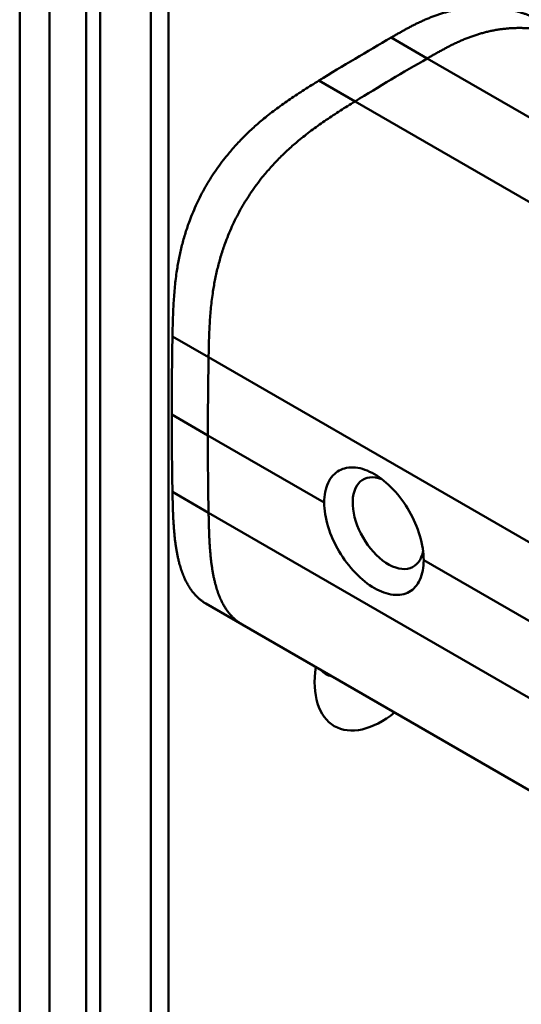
# Model space of a CAD drawing. Header units: millimetres. Extents: x 20 to 833, y 20 to 574.
# Tile 10 of 26: x 368 to 377, y 155 to 174. Entities that reach past the tile are written whole.
import ezdxf

# ---------------------------------------------------------------- set-up
doc = ezdxf.new("R2010")
doc.units = ezdxf.units.MM
doc.header["$LTSCALE"] = 2
doc.layers.add('Sichtbare Kanten(DIN)', color=7, linetype='Continuous', lineweight=50)
doc.layers.add('Sichtbare tangentiale Kanten(DIN)', color=7, linetype='Continuous', lineweight=50)

msp = doc.modelspace()

# ---------------------------------------------------------------- linework, layer by layer
at = {"layer": 'Sichtbare Kanten(DIN)'}
for p, q in [((370.474, 186.299), (370.474, 124.431)), ((368.858, 123.201), (368.858, 185.723)), ((369.133, 185.564), (369.133, 123.043)), ((371.912, 162.113), (371.205, 162.521)), ((371.912, 162.113), (382.222, 156.161))]:
    msp.add_line(p, q, dxfattribs=at)
for centre, major_axis, start_param, end_param in [((430.9, 201.074), (-42.685, -73.933), 5.475963, 5.497787), ((430.907, 201.077), (-42.69, -73.941), 5.497783, 5.519608), ((374.773, 164.096), (0.492, -0.852), 2.535836, 6.884393), ((374.648, 161.734), (-0.93, -1.611), 5.305464, 7.260907), ((374.082, 162.06), (-0.53, -0.918), 6.086577, 6.479794)]:
    msp.add_ellipse(centre, major_axis=major_axis, ratio=0.57735, start_param=start_param, end_param=end_param, dxfattribs=at)
for points, degree, knots in [([(367.557, 126.554), (367.557, 137.441), (367.557, 148.327), (367.557, 168.95), (367.557, 178.686), (367.557, 188.422)], 3, [0, 0, 0, 0, 10, 10, 18.943141, 18.943141, 18.943141, 18.943141]), ([(377.826, 173.894), (377.661, 173.99), (377.135, 174.219), (376.511, 174.285), (375.836, 174.174), (375.282, 173.862), (374.83, 173.601)], 5, [0.4967795, 0.4967795, 0.4967795, 0.4967795, 0.4967795, 0.4967795, 0.6666667, 1, 1, 1, 1, 1, 1]), ([(373.521, 164.497), (373.521, 164.498), (373.521, 164.498), (373.521, 164.639), (373.546, 164.775), (373.648, 164.994), (373.724, 165.076), (373.9, 165.174), (374.01, 165.197), (374.251, 165.172), (374.381, 165.125), (374.502, 165.055), (374.624, 164.985), (374.753, 164.882), (374.991, 164.63), (375.1, 164.481), (375.271, 164.182), (375.345, 164.013), (375.444, 163.678), (375.468, 163.514), (375.468, 163.373), (375.468, 163.373), (375.468, 163.373)], 3, [1.55009, 1.55009, 1.55009, 1.55009, 1.550123, 1.550123, 1.679687, 1.679687, 1.809251, 1.809251, 1.938041, 1.938041, 2.066832, 2.066832, 2.066832, 2.195892, 2.195892, 2.324951, 2.324951, 2.454246, 2.454246, 2.58354, 2.58354, 2.583573, 2.583573, 2.583573, 2.583573]), ([(373.521, 164.497), (373.521, 164.356), (373.546, 164.192), (373.648, 163.859), (373.724, 163.69), (373.9, 163.394), (374.01, 163.246), (374.251, 162.997), (374.381, 162.894), (374.624, 162.754), (374.753, 162.707), (374.991, 162.681), (375.1, 162.702), (375.271, 162.799), (375.345, 162.88), (375.444, 163.097), (375.468, 163.232), (375.468, 163.373)], 3, [-1.550092, -1.550092, -1.550092, -1.550092, -1.420561, -1.420561, -1.290997, -1.290997, -1.162206, -1.162206, -1.033415, -1.033415, -0.904355, -0.904355, -0.775296, -0.775296, -0.646001, -0.646001, -0.51674, -0.51674, -0.51674, -0.51674])]:
    msp.add_open_spline(points, degree=degree, knots=knots, dxfattribs=at)
for points, degree in [([(374.83, 173.601), (374.359, 173.328), (373.887, 173.05), (373.416, 172.759)], 3), ([(373.416, 172.759), (372.294, 172.066), (371.389, 171.451), (370.619, 170.131), (370.574, 169.061), (370.549, 167.751)], 5), ([(370.549, 164.709), (370.561, 164.065), (370.579, 163.489), (370.691, 163.02), (370.904, 162.695), (371.205, 162.521)], 5)]:
    msp.add_open_spline(points, degree=degree, dxfattribs=at)
at = {"layer": 'Sichtbare tangentiale Kanten(DIN)'}
for p, q in [((370.123, 123.941), (370.123, 185.809)), ((375.537, 173.192), (374.83, 173.601)), ((383.878, 168.377), (375.537, 173.192)), ((373.416, 172.759), (374.123, 172.351)), ((374.123, 172.351), (385.357, 165.865)), ((370.549, 167.751), (371.256, 167.343)), ((371.256, 167.343), (381.142, 161.635)), ((371.242, 165.813), (370.535, 166.222)), ((373.521, 164.497), (371.242, 165.813)), ((371.256, 164.3), (370.549, 164.709)), ((371.256, 164.3), (381.142, 158.593)), ((381.116, 160.112), (375.468, 163.373))]:
    msp.add_line(p, q, dxfattribs=at)
for centre, major_axis, start_param, end_param in [((431.608, 200.666), (-42.685, -73.933), 5.475963, 5.497789), ((431.614, 200.669), (-42.69, -73.941), 5.497785, 5.519608)]:
    msp.add_ellipse(centre, major_axis=major_axis, ratio=0.57735, start_param=start_param, end_param=end_param, dxfattribs=at)
for points, degree in [([(368.143, 187.605), (368.143, 156.671), (368.143, 125.737)], 2), ([(375.537, 173.192), (375.066, 172.92), (374.594, 172.641), (374.123, 172.351)], 3), ([(374.123, 172.351), (373.001, 171.658), (372.096, 171.043), (371.326, 169.723), (371.281, 168.653), (371.256, 167.343)], 5), ([(371.256, 164.3), (371.268, 163.657), (371.286, 163.081), (371.398, 162.611), (371.611, 162.287), (371.912, 162.113)], 5)]:
    msp.add_open_spline(points, degree=degree, dxfattribs=at)
msp.add_open_spline([(378.533, 173.486), (378.368, 173.581), (377.842, 173.811), (377.218, 173.876), (376.543, 173.765), (375.989, 173.453), (375.537, 173.192)], degree=5, knots=[0.4967795, 0.4967795, 0.4967795, 0.4967795, 0.4967795, 0.4967795, 0.6666667, 1, 1, 1, 1, 1, 1], dxfattribs=at)

doc.saveas('drawing.dxf')
